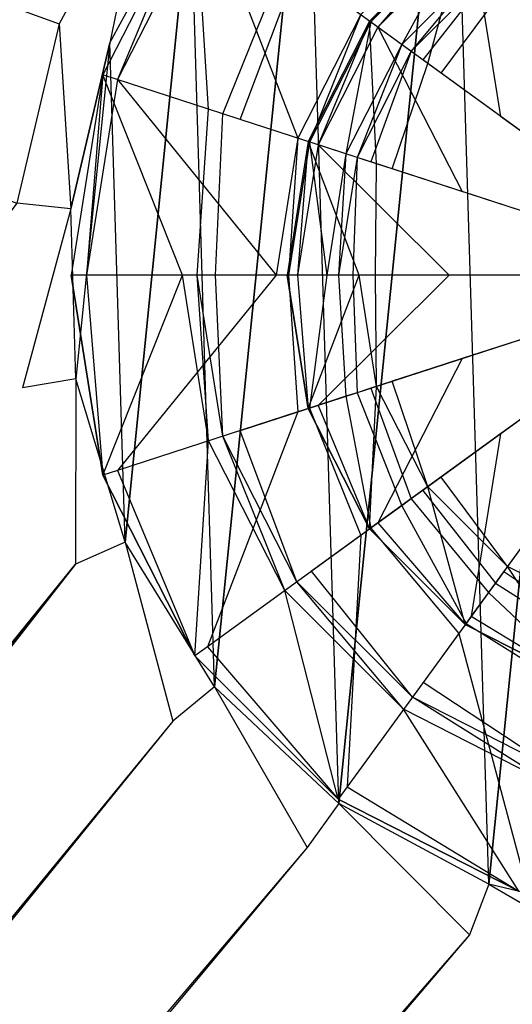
# Model space of a CAD drawing. Extents: x 0 to 0.595, y -0.5 to 0.
# Tile 5 of 12: x 0.266 to 0.289, y -0.194 to -0.148. Entities that reach past the tile are written whole.
import ezdxf

# ---------------------------------------------------------------- set-up
doc = ezdxf.new("R2010")
doc.units = 0
for name, color, linetype in [('L0_BECKEN_N_632210__0___REPLACE', 7, 'CONTINUOUS'), ('L1_ABLAUF60_ONOVO_2___REPLACEMT', 7, 'CONTINUOUS'), ('L2_ABLAUF60_ONOVO_1___REPLACEMT', 7, 'CONTINUOUS'), ('L3_ABLAUF60_ONOVO_0___REPLACEMT', 7, 'CONTINUOUS')]:
    doc.layers.add(name, color=color, linetype=linetype)

msp = doc.modelspace()

# ---------------------------------------------------------------- linework, layer by layer
at = {"layer": 'L0_BECKEN_N_632210__0___REPLACE', "color": 8}
for points, invisible_edges in [([(0.298806, -0.350042), (0.019741, -0.011666), (0.026766, -0.010055), (0.298806, -0.350042)], 14), ([(0.298806, -0.350042), (0.026766, -0.010055), (0.033893, -0.010055), (0.298806, -0.350042)], 14), ([(0.563719, -0.010055), (0.298806, -0.350042), (0.033893, -0.010055), (0.563719, -0.010055)], 14), ([(0.298806, -0.350042), (0.015442, -0.015347), (0.019741, -0.011666), (0.298806, -0.350042)], 14), ([(0.298806, -0.350042), (0.013559, -0.021362), (0.015442, -0.015347), (0.298806, -0.350042)], 14), ([(0.298806, -0.350042), (0.013559, -0.028644), (0.013559, -0.021362), (0.298806, -0.350042)], 14), ([(0.298806, -0.350042), (0.013559, -0.470966), (0.013559, -0.028644), (0.298806, -0.350042)], 14), ([(0.268213, -0.148132, 0.020079), (0.040984, -0.066496, 0.020079), (0.04002, -0.069577, 0.020079), (0.268213, -0.148132, 0.020079)], 13), ([(0.040984, -0.066496, 0.020079), (0.268213, -0.148132, 0.020079), (0.272257, -0.140609, 0.020079), (0.040984, -0.066496, 0.020079)], 14), ([(0.04002, -0.069577, 0.020079), (0.266254, -0.156445, 0.020079), (0.268213, -0.148132, 0.020079), (0.04002, -0.069577, 0.020079)], 14), ([(0.286403, -0.132183, 0.014337), (0.2881, -0.187975, 0.014337), (0.293954, -0.129911, 0.014337), (0.286403, -0.132183, 0.014337)], 13), ([(0.293954, -0.129911, 0.014337), (0.2881, -0.187975, 0.014337), (0.295776, -0.189783, 0.014337), (0.293954, -0.129911, 0.014337)], 10), ([(0.279696, -0.136331, 0.014337), (0.281154, -0.184241, 0.014337), (0.286403, -0.132183, 0.014337), (0.279696, -0.136331, 0.014337)], 13), ([(0.286403, -0.132183, 0.014337), (0.281154, -0.184241, 0.014337), (0.2881, -0.187975, 0.014337), (0.286403, -0.132183, 0.014337)], 10), ([(0.274292, -0.142075, 0.014337), (0.27541, -0.178837, 0.014337), (0.279696, -0.136331, 0.014337), (0.274292, -0.142075, 0.014337)], 13), ([(0.279696, -0.136331, 0.014337), (0.27541, -0.178837, 0.014337), (0.281154, -0.184241, 0.014337), (0.279696, -0.136331, 0.014337)], 10), ([(0.270559, -0.149021, 0.020079), (0.272257, -0.140609, 0.020079), (0.268213, -0.148132, 0.020079), (0.270559, -0.149021, 0.020079)], 13), ([(0.272257, -0.140609, 0.020079), (0.270559, -0.149021, 0.020079), (0.274292, -0.142075, 0.020079), (0.272257, -0.140609, 0.020079)], 14), ([(0.274292, -0.142075, 0.014337), (0.270559, -0.149021, 0.020079), (0.270559, -0.149021, 0.014337), (0.274292, -0.142075, 0.014337)], 13), ([(0.270559, -0.149021, 0.020079), (0.274292, -0.142075, 0.014337), (0.274292, -0.142075, 0.020079), (0.270559, -0.149021, 0.020079)], 14), ([(0.270559, -0.149021, 0.014337), (0.271262, -0.172131, 0.014337), (0.274292, -0.142075, 0.014337), (0.270559, -0.149021, 0.014337)], 13), ([(0.274292, -0.142075, 0.014337), (0.271262, -0.172131, 0.014337), (0.27541, -0.178837, 0.014337), (0.274292, -0.142075, 0.014337)], 10), ([(0.26875, -0.156696, 0.020079), (0.268213, -0.148132, 0.020079), (0.266254, -0.156445, 0.020079), (0.26875, -0.156696, 0.020079)], 13), ([(0.268213, -0.148132, 0.020079), (0.26875, -0.156696, 0.020079), (0.270559, -0.149021, 0.020079), (0.268213, -0.148132, 0.020079)], 14), ([(0.270559, -0.149021, 0.014337), (0.26875, -0.156696, 0.020079), (0.26875, -0.156696, 0.014337), (0.270559, -0.149021, 0.014337)], 13), ([(0.26875, -0.156696, 0.020079), (0.270559, -0.149021, 0.014337), (0.270559, -0.149021, 0.020079), (0.26875, -0.156696, 0.020079)], 14), ([(0.26899, -0.164579, 0.014337), (0.270559, -0.149021, 0.014337), (0.26875, -0.156696, 0.014337), (0.26899, -0.164579, 0.014337)], 13), ([(0.270559, -0.149021, 0.014337), (0.26899, -0.164579, 0.014337), (0.271262, -0.172131, 0.014337), (0.270559, -0.149021, 0.014337)], 10), ([(0.266254, -0.156445, 0.020079), (0.04002, -0.453975, 0.020079), (0.266514, -0.164982, 0.020079), (0.266254, -0.156445, 0.020079)], 14), ([(0.266514, -0.164982, 0.020079), (0.26875, -0.156696, 0.020079), (0.266254, -0.156445, 0.020079), (0.266514, -0.164982, 0.020079)], 13), ([(0.26875, -0.156696, 0.020079), (0.266514, -0.164982, 0.020079), (0.26899, -0.164579, 0.020079), (0.26875, -0.156696, 0.020079)], 14), ([(0.26875, -0.156696, 0.014337), (0.26899, -0.164579, 0.020079), (0.26899, -0.164579, 0.014337), (0.26875, -0.156696, 0.014337)], 13), ([(0.26899, -0.164579, 0.020079), (0.26875, -0.156696, 0.014337), (0.26875, -0.156696, 0.020079), (0.26899, -0.164579, 0.020079)], 14), ([(0.04002, -0.453975, 0.020079), (0.268974, -0.173161, 0.020079), (0.266514, -0.164982, 0.020079), (0.04002, -0.453975, 0.020079)], 14), ([(0.268974, -0.173161, 0.020079), (0.26899, -0.164579, 0.020079), (0.266514, -0.164982, 0.020079), (0.268974, -0.173161, 0.020079)], 13), ([(0.26899, -0.164579, 0.020079), (0.268974, -0.173161, 0.020079), (0.271262, -0.172131, 0.020079), (0.26899, -0.164579, 0.020079)], 14), ([(0.26899, -0.164579, 0.014337), (0.271262, -0.172131, 0.020079), (0.271262, -0.172131, 0.014337), (0.26899, -0.164579, 0.014337)], 13), ([(0.271262, -0.172131, 0.020079), (0.26899, -0.164579, 0.014337), (0.26899, -0.164579, 0.020079), (0.271262, -0.172131, 0.020079)], 14), ([(0.273468, -0.180424, 0.020079), (0.271262, -0.172131, 0.020079), (0.268974, -0.173161, 0.020079), (0.273468, -0.180424, 0.020079)], 13), ([(0.271262, -0.172131, 0.020079), (0.273468, -0.180424, 0.020079), (0.27541, -0.178837, 0.020079), (0.271262, -0.172131, 0.020079)], 14), ([(0.271262, -0.172131, 0.014337), (0.27541, -0.178837, 0.020079), (0.27541, -0.178837, 0.014337), (0.271262, -0.172131, 0.014337)], 13), ([(0.27541, -0.178837, 0.020079), (0.271262, -0.172131, 0.014337), (0.271262, -0.172131, 0.020079), (0.27541, -0.178837, 0.020079)], 14), ([(0.040984, -0.463587, 0.020079), (0.268974, -0.173161, 0.020079), (0.04002, -0.460506, 0.020079), (0.040984, -0.463587, 0.020079)], 13), ([(0.268974, -0.173161, 0.020079), (0.04002, -0.453975, 0.020079), (0.04002, -0.460506, 0.020079), (0.268974, -0.173161, 0.020079)], 13), ([(0.268974, -0.173161, 0.020079), (0.040984, -0.463587, 0.020079), (0.273468, -0.180424, 0.020079), (0.268974, -0.173161, 0.020079)], 14), ([(0.279688, -0.186277, 0.020079), (0.27541, -0.178837, 0.020079), (0.273468, -0.180424, 0.020079), (0.279688, -0.186277, 0.020079)], 13), ([(0.27541, -0.178837, 0.020079), (0.279688, -0.186277, 0.020079), (0.281154, -0.184241, 0.020079), (0.27541, -0.178837, 0.020079)], 14), ([(0.27541, -0.178837, 0.020079), (0.281154, -0.184241, 0.014337), (0.27541, -0.178837, 0.014337), (0.27541, -0.178837, 0.020079)], 13), ([(0.281154, -0.184241, 0.014337), (0.27541, -0.178837, 0.020079), (0.281154, -0.184241, 0.020079), (0.281154, -0.184241, 0.014337)], 14), ([(0.042723, -0.465076, 0.020079), (0.273468, -0.180424, 0.020079), (0.040984, -0.463587, 0.020079), (0.042723, -0.465076, 0.020079)], 13), ([(0.273468, -0.180424, 0.020079), (0.042723, -0.465076, 0.020079), (0.279688, -0.186277, 0.020079), (0.273468, -0.180424, 0.020079)], 14), ([(0.287211, -0.19032, 0.020079), (0.281154, -0.184241, 0.020079), (0.279688, -0.186277, 0.020079), (0.287211, -0.19032, 0.020079)], 13), ([(0.281154, -0.184241, 0.020079), (0.287211, -0.19032, 0.020079), (0.2881, -0.187975, 0.020079), (0.281154, -0.184241, 0.020079)], 14), ([(0.281154, -0.184241, 0.020079), (0.2881, -0.187975, 0.014337), (0.281154, -0.184241, 0.014337), (0.281154, -0.184241, 0.020079)], 13), ([(0.2881, -0.187975, 0.014337), (0.281154, -0.184241, 0.020079), (0.2881, -0.187975, 0.020079), (0.2881, -0.187975, 0.014337)], 14), ([(0.046321, -0.465901, 0.020079), (0.279688, -0.186277, 0.020079), (0.042723, -0.465076, 0.020079), (0.046321, -0.465901, 0.020079)], 13), ([(0.279688, -0.186277, 0.020079), (0.046321, -0.465901, 0.020079), (0.287211, -0.19032, 0.020079), (0.279688, -0.186277, 0.020079)], 14), ([(0.295524, -0.192279, 0.020079), (0.2881, -0.187975, 0.020079), (0.287211, -0.19032, 0.020079), (0.295524, -0.192279, 0.020079)], 13), ([(0.2881, -0.187975, 0.020079), (0.295524, -0.192279, 0.020079), (0.295776, -0.189783, 0.020079), (0.2881, -0.187975, 0.020079)], 14), ([(0.2881, -0.187975, 0.020079), (0.295776, -0.189783, 0.014337), (0.2881, -0.187975, 0.014337), (0.2881, -0.187975, 0.020079)], 13), ([(0.295776, -0.189783, 0.014337), (0.2881, -0.187975, 0.020079), (0.295776, -0.189783, 0.020079), (0.295776, -0.189783, 0.014337)], 14), ([(0.051717, -0.465901, 0.020079), (0.287211, -0.19032, 0.020079), (0.046321, -0.465901, 0.020079), (0.051717, -0.465901, 0.020079)], 13), ([(0.287211, -0.19032, 0.020079), (0.051717, -0.465901, 0.020079), (0.295524, -0.192279, 0.020079), (0.287211, -0.19032, 0.020079)], 14), ([(0.545896, -0.465901, 0.020079), (0.295524, -0.192279, 0.020079), (0.051717, -0.465901, 0.020079), (0.545896, -0.465901, 0.020079)], 13)]:
    msp.add_3dface(points, dxfattribs=dict(at, invisible_edges=invisible_edges))
at = {"layer": 'L1_ABLAUF60_ONOVO_2___REPLACEMT', "color": 8}
for points, invisible_edges in [([(0.291416, -0.149652, 0.020073), (0.292733, -0.1412, 0.018907), (0.28729, -0.143973, 0.018907), (0.291416, -0.149652, 0.020073)], 13), ([(0.282971, -0.148292, 0.018907), (0.28701, -0.143588, 0.018828), (0.282586, -0.148012, 0.018828), (0.282971, -0.148292, 0.018907)], 13), ([(0.282586, -0.148012, 0.018203), (0.28701, -0.143588, 0.018828), (0.28701, -0.143588, 0.018203), (0.282586, -0.148012, 0.018203)], 13), ([(0.28701, -0.143588, 0.018828), (0.282586, -0.148012, 0.018203), (0.282586, -0.148012, 0.018828), (0.28701, -0.143588, 0.018828)], 14), ([(0.28701, -0.143588, 0.018828), (0.282971, -0.148292, 0.018907), (0.28729, -0.143973, 0.018907), (0.28701, -0.143588, 0.018828)], 14), ([(0.28865, -0.152419, 0.020073), (0.28729, -0.143973, 0.018907), (0.282971, -0.148292, 0.018907), (0.28865, -0.152419, 0.020073)], 13), ([(0.28729, -0.143973, 0.018907), (0.28865, -0.152419, 0.020073), (0.291416, -0.149652, 0.020073), (0.28729, -0.143973, 0.018907)], 14), ([(0.280198, -0.153735, 0.018907), (0.282586, -0.148012, 0.018828), (0.279745, -0.153588, 0.018828), (0.280198, -0.153735, 0.018907)], 13), ([(0.279745, -0.153588, 0.018828), (0.282586, -0.148012, 0.018203), (0.279745, -0.153588, 0.018203), (0.279745, -0.153588, 0.018828)], 13), ([(0.282586, -0.148012, 0.018203), (0.279745, -0.153588, 0.018828), (0.282586, -0.148012, 0.018828), (0.282586, -0.148012, 0.018203)], 14), ([(0.282586, -0.148012, 0.018828), (0.280198, -0.153735, 0.018907), (0.282971, -0.148292, 0.018907), (0.282586, -0.148012, 0.018828)], 14), ([(0.286874, -0.155904, 0.020073), (0.282971, -0.148292, 0.018907), (0.280198, -0.153735, 0.018907), (0.286874, -0.155904, 0.020073)], 13), ([(0.282971, -0.148292, 0.018907), (0.286874, -0.155904, 0.020073), (0.28865, -0.152419, 0.020073), (0.282971, -0.148292, 0.018907)], 14), ([(0.298766, -0.159768, 0.020073), (0.291416, -0.149652, 0.020073), (0.28865, -0.152419, 0.020073), (0.298766, -0.159768, 0.020073)], 14), ([(0.298766, -0.159768, 0.020073), (0.28865, -0.152419, 0.020073), (0.286874, -0.155904, 0.020073), (0.298766, -0.159768, 0.020073)], 14), ([(0.279242, -0.159768, 0.018907), (0.279745, -0.153588, 0.018828), (0.278766, -0.159768, 0.018828), (0.279242, -0.159768, 0.018907)], 13), ([(0.278766, -0.159768, 0.018828), (0.279745, -0.153588, 0.018203), (0.278766, -0.159768, 0.018203), (0.278766, -0.159768, 0.018828)], 13), ([(0.279745, -0.153588, 0.018203), (0.278766, -0.159768, 0.018828), (0.279745, -0.153588, 0.018828), (0.279745, -0.153588, 0.018203)], 14), ([(0.279745, -0.153588, 0.018828), (0.279242, -0.159768, 0.018907), (0.280198, -0.153735, 0.018907), (0.279745, -0.153588, 0.018828)], 14), ([(0.286262, -0.159768, 0.020073), (0.280198, -0.153735, 0.018907), (0.279242, -0.159768, 0.018907), (0.286262, -0.159768, 0.020073)], 13), ([(0.280198, -0.153735, 0.018907), (0.286262, -0.159768, 0.020073), (0.286874, -0.155904, 0.020073), (0.280198, -0.153735, 0.018907)], 14), ([(0.298766, -0.159768, 0.020073), (0.286874, -0.155904, 0.020073), (0.286262, -0.159768, 0.020073), (0.298766, -0.159768, 0.020073)], 14), ([(0.279745, -0.165948, 0.018828), (0.279242, -0.159768, 0.018907), (0.278766, -0.159768, 0.018828), (0.279745, -0.165948, 0.018828)], 13), ([(0.279745, -0.165948, 0.018828), (0.278766, -0.159768, 0.018203), (0.279745, -0.165948, 0.018203), (0.279745, -0.165948, 0.018828)], 13), ([(0.278766, -0.159768, 0.018203), (0.279745, -0.165948, 0.018828), (0.278766, -0.159768, 0.018828), (0.278766, -0.159768, 0.018203)], 14), ([(0.279242, -0.159768, 0.018907), (0.279745, -0.165948, 0.018828), (0.280198, -0.165801, 0.018907), (0.279242, -0.159768, 0.018907)], 14), ([(0.280198, -0.165801, 0.018907), (0.286262, -0.159768, 0.020073), (0.279242, -0.159768, 0.018907), (0.280198, -0.165801, 0.018907)], 13), ([(0.286262, -0.159768, 0.020073), (0.280198, -0.165801, 0.018907), (0.286874, -0.163632, 0.020073), (0.286262, -0.159768, 0.020073)], 14), ([(0.298766, -0.159768, 0.020073), (0.286262, -0.159768, 0.020073), (0.286874, -0.163632, 0.020073), (0.298766, -0.159768, 0.020073)], 14), ([(0.298766, -0.159768, 0.020073), (0.286874, -0.163632, 0.020073), (0.28865, -0.167118, 0.020073), (0.298766, -0.159768, 0.020073)], 14), ([(0.298766, -0.159768, 0.020073), (0.28865, -0.167118, 0.020073), (0.291416, -0.169884, 0.020073), (0.298766, -0.159768, 0.020073)], 14), ([(0.282971, -0.171244, 0.018907), (0.286874, -0.163632, 0.020073), (0.280198, -0.165801, 0.018907), (0.282971, -0.171244, 0.018907)], 13), ([(0.286874, -0.163632, 0.020073), (0.282971, -0.171244, 0.018907), (0.28865, -0.167118, 0.020073), (0.286874, -0.163632, 0.020073)], 14), ([(0.282586, -0.171524, 0.018828), (0.280198, -0.165801, 0.018907), (0.279745, -0.165948, 0.018828), (0.282586, -0.171524, 0.018828)], 13), ([(0.280198, -0.165801, 0.018907), (0.282586, -0.171524, 0.018828), (0.282971, -0.171244, 0.018907), (0.280198, -0.165801, 0.018907)], 14), ([(0.282586, -0.171524, 0.018828), (0.279745, -0.165948, 0.018203), (0.282586, -0.171524, 0.018203), (0.282586, -0.171524, 0.018828)], 13), ([(0.279745, -0.165948, 0.018203), (0.282586, -0.171524, 0.018828), (0.279745, -0.165948, 0.018828), (0.279745, -0.165948, 0.018203)], 14), ([(0.28729, -0.175563, 0.018907), (0.28865, -0.167118, 0.020073), (0.282971, -0.171244, 0.018907), (0.28729, -0.175563, 0.018907)], 13), ([(0.28865, -0.167118, 0.020073), (0.28729, -0.175563, 0.018907), (0.291416, -0.169884, 0.020073), (0.28865, -0.167118, 0.020073)], 14), ([(0.292733, -0.178336, 0.018907), (0.291416, -0.169884, 0.020073), (0.28729, -0.175563, 0.018907), (0.292733, -0.178336, 0.018907)], 13), ([(0.28701, -0.175948, 0.018828), (0.282971, -0.171244, 0.018907), (0.282586, -0.171524, 0.018828), (0.28701, -0.175948, 0.018828)], 13), ([(0.282971, -0.171244, 0.018907), (0.28701, -0.175948, 0.018828), (0.28729, -0.175563, 0.018907), (0.282971, -0.171244, 0.018907)], 14), ([(0.28701, -0.175948, 0.018203), (0.282586, -0.171524, 0.018828), (0.282586, -0.171524, 0.018203), (0.28701, -0.175948, 0.018203)], 13), ([(0.282586, -0.171524, 0.018828), (0.28701, -0.175948, 0.018203), (0.28701, -0.175948, 0.018828), (0.282586, -0.171524, 0.018828)], 14), ([(0.292586, -0.178789, 0.018828), (0.28729, -0.175563, 0.018907), (0.28701, -0.175948, 0.018828), (0.292586, -0.178789, 0.018828)], 13), ([(0.292586, -0.178789, 0.018203), (0.28701, -0.175948, 0.018828), (0.28701, -0.175948, 0.018203), (0.292586, -0.178789, 0.018203)], 13), ([(0.28701, -0.175948, 0.018828), (0.292586, -0.178789, 0.018203), (0.292586, -0.178789, 0.018828), (0.28701, -0.175948, 0.018828)], 14), ([(0.28729, -0.175563, 0.018907), (0.292586, -0.178789, 0.018828), (0.292733, -0.178336, 0.018907), (0.28729, -0.175563, 0.018907)], 14)]:
    msp.add_3dface(points, dxfattribs=dict(at, invisible_edges=invisible_edges))
at = {"layer": 'L2_ABLAUF60_ONOVO_1___REPLACEMT', "color": 8}
for points, invisible_edges in [([(0.298766, -0.159768, 0.014885), (0.285059, -0.140902, 0.014885), (0.29156, -0.137589, 0.014885), (0.298766, -0.159768, 0.014885)], 14), ([(0.298766, -0.159768, 0.014885), (0.2799, -0.146061, 0.014885), (0.285059, -0.140902, 0.014885), (0.298766, -0.159768, 0.014885)], 14), ([(0.274496, -0.142135, 0.019204), (0.275132, -0.152089, 0.015397), (0.270234, -0.150498, 0.019204), (0.274496, -0.142135, 0.019204)], 13), ([(0.270912, -0.150718, 0.019885), (0.274496, -0.142135, 0.019885), (0.270234, -0.150498, 0.019885), (0.270912, -0.150718, 0.019885)], 13), ([(0.270234, -0.150498, 0.019885), (0.274496, -0.142135, 0.019204), (0.270234, -0.150498, 0.019204), (0.270234, -0.150498, 0.019885)], 13), ([(0.274496, -0.142135, 0.019204), (0.270234, -0.150498, 0.019885), (0.274496, -0.142135, 0.019885), (0.274496, -0.142135, 0.019204)], 14), ([(0.274496, -0.142135, 0.019885), (0.270912, -0.150718, 0.019885), (0.275072, -0.142553, 0.019885), (0.274496, -0.142135, 0.019885)], 14), ([(0.275132, -0.152089, 0.015397), (0.274496, -0.142135, 0.019204), (0.278662, -0.145161, 0.015397), (0.275132, -0.152089, 0.015397)], 14), ([(0.279256, -0.153429, 0.01811), (0.275072, -0.142553, 0.019885), (0.270912, -0.150718, 0.019885), (0.279256, -0.153429, 0.01811)], 13), ([(0.275072, -0.142553, 0.019885), (0.279256, -0.153429, 0.01811), (0.28217, -0.14771, 0.01811), (0.275072, -0.142553, 0.019885)], 14), ([(0.282636, -0.148049, 0.01811), (0.286708, -0.143172, 0.01811), (0.28217, -0.14771, 0.01811), (0.282636, -0.148049, 0.01811)], 13), ([(0.286708, -0.143172, 0.01811), (0.282636, -0.148049, 0.01811), (0.287047, -0.143638, 0.01811), (0.286708, -0.143172, 0.01811)], 14), ([(0.284069, -0.14909, 0.016767), (0.287047, -0.143638, 0.01811), (0.282636, -0.148049, 0.01811), (0.284069, -0.14909, 0.016767)], 13), ([(0.287047, -0.143638, 0.01811), (0.284069, -0.14909, 0.016767), (0.288088, -0.145071, 0.016767), (0.287047, -0.143638, 0.01811)], 14), ([(0.298766, -0.159768, 0.016357), (0.293526, -0.143641, 0.016357), (0.288799, -0.14605, 0.016357), (0.298766, -0.159768, 0.016357)], 14), ([(0.278662, -0.145161, 0.015397), (0.27579, -0.152303, 0.014885), (0.275132, -0.152089, 0.015397), (0.278662, -0.145161, 0.015397)], 13), ([(0.27579, -0.152303, 0.014885), (0.278662, -0.145161, 0.015397), (0.279221, -0.145568, 0.014885), (0.27579, -0.152303, 0.014885)], 14), ([(0.284506, -0.149407, 0.016357), (0.288088, -0.145071, 0.016767), (0.284069, -0.14909, 0.016767), (0.284506, -0.149407, 0.016357)], 13), ([(0.288088, -0.145071, 0.016767), (0.284506, -0.149407, 0.016357), (0.288405, -0.145508, 0.016357), (0.288088, -0.145071, 0.016767)], 14), ([(0.279221, -0.145568, 0.014885), (0.276587, -0.152562, 0.014885), (0.27579, -0.152303, 0.014885), (0.279221, -0.145568, 0.014885)], 13), ([(0.276587, -0.152562, 0.014885), (0.279221, -0.145568, 0.014885), (0.2799, -0.146061, 0.014885), (0.276587, -0.152562, 0.014885)], 14), ([(0.285047, -0.149801, 0.016357), (0.288405, -0.145508, 0.016357), (0.284506, -0.149407, 0.016357), (0.285047, -0.149801, 0.016357)], 13), ([(0.288405, -0.145508, 0.016357), (0.285047, -0.149801, 0.016357), (0.288799, -0.14605, 0.016357), (0.288405, -0.145508, 0.016357)], 14), ([(0.298766, -0.159768, 0.014885), (0.276587, -0.152562, 0.014885), (0.2799, -0.146061, 0.014885), (0.298766, -0.159768, 0.014885)], 14), ([(0.298766, -0.159768, 0.016357), (0.288799, -0.14605, 0.016357), (0.285047, -0.149801, 0.016357), (0.298766, -0.159768, 0.016357)], 14), ([(0.279804, -0.153607, 0.01811), (0.28217, -0.14771, 0.01811), (0.279256, -0.153429, 0.01811), (0.279804, -0.153607, 0.01811)], 13), ([(0.28217, -0.14771, 0.01811), (0.279804, -0.153607, 0.01811), (0.282636, -0.148049, 0.01811), (0.28217, -0.14771, 0.01811)], 14), ([(0.281488, -0.154154, 0.016767), (0.282636, -0.148049, 0.01811), (0.279804, -0.153607, 0.01811), (0.281488, -0.154154, 0.016767)], 13), ([(0.282636, -0.148049, 0.01811), (0.281488, -0.154154, 0.016767), (0.284069, -0.14909, 0.016767), (0.282636, -0.148049, 0.01811)], 14), ([(0.282002, -0.154321, 0.016357), (0.284069, -0.14909, 0.016767), (0.281488, -0.154154, 0.016767), (0.282002, -0.154321, 0.016357)], 13), ([(0.284069, -0.14909, 0.016767), (0.282002, -0.154321, 0.016357), (0.284506, -0.149407, 0.016357), (0.284069, -0.14909, 0.016767)], 14), ([(0.282639, -0.154528, 0.016357), (0.284506, -0.149407, 0.016357), (0.282002, -0.154321, 0.016357), (0.282639, -0.154528, 0.016357)], 13), ([(0.284506, -0.149407, 0.016357), (0.282639, -0.154528, 0.016357), (0.285047, -0.149801, 0.016357), (0.284506, -0.149407, 0.016357)], 14), ([(0.298766, -0.159768, 0.016357), (0.285047, -0.149801, 0.016357), (0.282639, -0.154528, 0.016357), (0.298766, -0.159768, 0.016357)], 14), ([(0.270234, -0.150498, 0.019204), (0.273916, -0.159768, 0.015397), (0.268766, -0.159768, 0.019204), (0.270234, -0.150498, 0.019204)], 13), ([(0.269479, -0.159768, 0.019885), (0.270234, -0.150498, 0.019885), (0.268766, -0.159768, 0.019885), (0.269479, -0.159768, 0.019885)], 13), ([(0.268766, -0.159768, 0.019885), (0.270234, -0.150498, 0.019204), (0.268766, -0.159768, 0.019204), (0.268766, -0.159768, 0.019885)], 13), ([(0.270234, -0.150498, 0.019204), (0.268766, -0.159768, 0.019885), (0.270234, -0.150498, 0.019885), (0.270234, -0.150498, 0.019204)], 14), ([(0.270234, -0.150498, 0.019885), (0.269479, -0.159768, 0.019885), (0.270912, -0.150718, 0.019885), (0.270234, -0.150498, 0.019885)], 14), ([(0.278252, -0.159768, 0.01811), (0.270912, -0.150718, 0.019885), (0.269479, -0.159768, 0.019885), (0.278252, -0.159768, 0.01811)], 13), ([(0.273916, -0.159768, 0.015397), (0.270234, -0.150498, 0.019204), (0.275132, -0.152089, 0.015397), (0.273916, -0.159768, 0.015397)], 14), ([(0.270912, -0.150718, 0.019885), (0.278252, -0.159768, 0.01811), (0.279256, -0.153429, 0.01811), (0.270912, -0.150718, 0.019885)], 14), ([(0.275132, -0.152089, 0.015397), (0.274608, -0.159768, 0.014885), (0.273916, -0.159768, 0.015397), (0.275132, -0.152089, 0.015397)], 13), ([(0.274608, -0.159768, 0.014885), (0.275132, -0.152089, 0.015397), (0.27579, -0.152303, 0.014885), (0.274608, -0.159768, 0.014885)], 14), ([(0.27579, -0.152303, 0.014885), (0.275446, -0.159768, 0.014885), (0.274608, -0.159768, 0.014885), (0.27579, -0.152303, 0.014885)], 13), ([(0.275446, -0.159768, 0.014885), (0.27579, -0.152303, 0.014885), (0.276587, -0.152562, 0.014885), (0.275446, -0.159768, 0.014885)], 14), ([(0.298766, -0.159768, 0.014885), (0.275446, -0.159768, 0.014885), (0.276587, -0.152562, 0.014885), (0.298766, -0.159768, 0.014885)], 14), ([(0.278828, -0.159768, 0.01811), (0.279256, -0.153429, 0.01811), (0.278252, -0.159768, 0.01811), (0.278828, -0.159768, 0.01811)], 13), ([(0.279256, -0.153429, 0.01811), (0.278828, -0.159768, 0.01811), (0.279804, -0.153607, 0.01811), (0.279256, -0.153429, 0.01811)], 14), ([(0.280599, -0.159768, 0.016767), (0.279804, -0.153607, 0.01811), (0.278828, -0.159768, 0.01811), (0.280599, -0.159768, 0.016767)], 13), ([(0.279804, -0.153607, 0.01811), (0.280599, -0.159768, 0.016767), (0.281488, -0.154154, 0.016767), (0.279804, -0.153607, 0.01811)], 14), ([(0.281139, -0.159768, 0.016357), (0.281488, -0.154154, 0.016767), (0.280599, -0.159768, 0.016767), (0.281139, -0.159768, 0.016357)], 13), ([(0.281488, -0.154154, 0.016767), (0.281139, -0.159768, 0.016357), (0.282002, -0.154321, 0.016357), (0.281488, -0.154154, 0.016767)], 14), ([(0.281809, -0.159768, 0.016357), (0.282002, -0.154321, 0.016357), (0.281139, -0.159768, 0.016357), (0.281809, -0.159768, 0.016357)], 13), ([(0.282002, -0.154321, 0.016357), (0.281809, -0.159768, 0.016357), (0.282639, -0.154528, 0.016357), (0.282002, -0.154321, 0.016357)], 14), ([(0.298766, -0.159768, 0.016357), (0.282639, -0.154528, 0.016357), (0.281809, -0.159768, 0.016357), (0.298766, -0.159768, 0.016357)], 14), ([(0.273916, -0.159768, 0.015397), (0.270234, -0.169039, 0.019204), (0.268766, -0.159768, 0.019204), (0.273916, -0.159768, 0.015397)], 13), ([(0.270234, -0.169039, 0.019885), (0.269479, -0.159768, 0.019885), (0.268766, -0.159768, 0.019885), (0.270234, -0.169039, 0.019885)], 13), ([(0.270234, -0.169039, 0.019885), (0.268766, -0.159768, 0.019204), (0.270234, -0.169039, 0.019204), (0.270234, -0.169039, 0.019885)], 13), ([(0.268766, -0.159768, 0.019204), (0.270234, -0.169039, 0.019885), (0.268766, -0.159768, 0.019885), (0.268766, -0.159768, 0.019204)], 14), ([(0.269479, -0.159768, 0.019885), (0.270234, -0.169039, 0.019885), (0.270912, -0.168818, 0.019885), (0.269479, -0.159768, 0.019885)], 14), ([(0.270912, -0.168818, 0.019885), (0.278252, -0.159768, 0.01811), (0.269479, -0.159768, 0.019885), (0.270912, -0.168818, 0.019885)], 13), ([(0.270234, -0.169039, 0.019204), (0.273916, -0.159768, 0.015397), (0.275132, -0.167447, 0.015397), (0.270234, -0.169039, 0.019204)], 14), ([(0.278252, -0.159768, 0.01811), (0.270912, -0.168818, 0.019885), (0.279256, -0.166107, 0.01811), (0.278252, -0.159768, 0.01811)], 14), ([(0.274608, -0.159768, 0.014885), (0.275132, -0.167447, 0.015397), (0.273916, -0.159768, 0.015397), (0.274608, -0.159768, 0.014885)], 13), ([(0.275132, -0.167447, 0.015397), (0.274608, -0.159768, 0.014885), (0.27579, -0.167234, 0.014885), (0.275132, -0.167447, 0.015397)], 14), ([(0.275446, -0.159768, 0.014885), (0.27579, -0.167234, 0.014885), (0.274608, -0.159768, 0.014885), (0.275446, -0.159768, 0.014885)], 13), ([(0.298766, -0.159768, 0.014885), (0.276587, -0.166975, 0.014885), (0.275446, -0.159768, 0.014885), (0.298766, -0.159768, 0.014885)], 14), ([(0.27579, -0.167234, 0.014885), (0.275446, -0.159768, 0.014885), (0.276587, -0.166975, 0.014885), (0.27579, -0.167234, 0.014885)], 14), ([(0.298766, -0.159768, 0.014885), (0.2799, -0.173475, 0.014885), (0.276587, -0.166975, 0.014885), (0.298766, -0.159768, 0.014885)], 14), ([(0.279256, -0.166107, 0.01811), (0.278828, -0.159768, 0.01811), (0.278252, -0.159768, 0.01811), (0.279256, -0.166107, 0.01811)], 13), ([(0.279804, -0.165929, 0.01811), (0.280599, -0.159768, 0.016767), (0.278828, -0.159768, 0.01811), (0.279804, -0.165929, 0.01811)], 13), ([(0.278828, -0.159768, 0.01811), (0.279256, -0.166107, 0.01811), (0.279804, -0.165929, 0.01811), (0.278828, -0.159768, 0.01811)], 14), ([(0.280599, -0.159768, 0.016767), (0.279804, -0.165929, 0.01811), (0.281488, -0.165382, 0.016767), (0.280599, -0.159768, 0.016767)], 14), ([(0.298766, -0.159768, 0.014885), (0.285059, -0.178635, 0.014885), (0.2799, -0.173475, 0.014885), (0.298766, -0.159768, 0.014885)], 14), ([(0.281488, -0.165382, 0.016767), (0.281139, -0.159768, 0.016357), (0.280599, -0.159768, 0.016767), (0.281488, -0.165382, 0.016767)], 13), ([(0.282002, -0.165215, 0.016357), (0.281809, -0.159768, 0.016357), (0.281139, -0.159768, 0.016357), (0.282002, -0.165215, 0.016357)], 13), ([(0.281139, -0.159768, 0.016357), (0.281488, -0.165382, 0.016767), (0.282002, -0.165215, 0.016357), (0.281139, -0.159768, 0.016357)], 14), ([(0.298766, -0.159768, 0.016357), (0.281809, -0.159768, 0.016357), (0.282639, -0.165008, 0.016357), (0.298766, -0.159768, 0.016357)], 14), ([(0.281809, -0.159768, 0.016357), (0.282002, -0.165215, 0.016357), (0.282639, -0.165008, 0.016357), (0.281809, -0.159768, 0.016357)], 14), ([(0.298766, -0.159768, 0.016357), (0.282639, -0.165008, 0.016357), (0.285047, -0.169735, 0.016357), (0.298766, -0.159768, 0.016357)], 14), ([(0.298766, -0.159768, 0.016357), (0.285047, -0.169735, 0.016357), (0.288799, -0.173487, 0.016357), (0.298766, -0.159768, 0.016357)], 14), ([(0.298766, -0.159768, 0.014885), (0.29156, -0.181947, 0.014885), (0.285059, -0.178635, 0.014885), (0.298766, -0.159768, 0.014885)], 14), ([(0.298766, -0.159768, 0.016357), (0.288799, -0.173487, 0.016357), (0.293526, -0.175895, 0.016357), (0.298766, -0.159768, 0.016357)], 14), ([(0.284506, -0.170129, 0.016357), (0.282639, -0.165008, 0.016357), (0.282002, -0.165215, 0.016357), (0.284506, -0.170129, 0.016357)], 13), ([(0.282639, -0.165008, 0.016357), (0.284506, -0.170129, 0.016357), (0.285047, -0.169735, 0.016357), (0.282639, -0.165008, 0.016357)], 14), ([(0.282636, -0.171487, 0.01811), (0.281488, -0.165382, 0.016767), (0.279804, -0.165929, 0.01811), (0.282636, -0.171487, 0.01811)], 13), ([(0.284069, -0.170446, 0.016767), (0.282002, -0.165215, 0.016357), (0.281488, -0.165382, 0.016767), (0.284069, -0.170446, 0.016767)], 13), ([(0.281488, -0.165382, 0.016767), (0.282636, -0.171487, 0.01811), (0.284069, -0.170446, 0.016767), (0.281488, -0.165382, 0.016767)], 14), ([(0.282002, -0.165215, 0.016357), (0.284069, -0.170446, 0.016767), (0.284506, -0.170129, 0.016357), (0.282002, -0.165215, 0.016357)], 14), ([(0.28217, -0.171826, 0.01811), (0.279804, -0.165929, 0.01811), (0.279256, -0.166107, 0.01811), (0.28217, -0.171826, 0.01811)], 13), ([(0.279804, -0.165929, 0.01811), (0.28217, -0.171826, 0.01811), (0.282636, -0.171487, 0.01811), (0.279804, -0.165929, 0.01811)], 14), ([(0.275072, -0.176983, 0.019885), (0.279256, -0.166107, 0.01811), (0.270912, -0.168818, 0.019885), (0.275072, -0.176983, 0.019885)], 13), ([(0.279256, -0.166107, 0.01811), (0.275072, -0.176983, 0.019885), (0.28217, -0.171826, 0.01811), (0.279256, -0.166107, 0.01811)], 14), ([(0.27579, -0.167234, 0.014885), (0.278662, -0.174375, 0.015397), (0.275132, -0.167447, 0.015397), (0.27579, -0.167234, 0.014885)], 13), ([(0.276587, -0.166975, 0.014885), (0.279221, -0.173968, 0.014885), (0.27579, -0.167234, 0.014885), (0.276587, -0.166975, 0.014885)], 13), ([(0.278662, -0.174375, 0.015397), (0.27579, -0.167234, 0.014885), (0.279221, -0.173968, 0.014885), (0.278662, -0.174375, 0.015397)], 14), ([(0.279221, -0.173968, 0.014885), (0.276587, -0.166975, 0.014885), (0.2799, -0.173475, 0.014885), (0.279221, -0.173968, 0.014885)], 14), ([(0.275132, -0.167447, 0.015397), (0.274496, -0.177402, 0.019204), (0.270234, -0.169039, 0.019204), (0.275132, -0.167447, 0.015397)], 13), ([(0.274496, -0.177402, 0.019204), (0.275132, -0.167447, 0.015397), (0.278662, -0.174375, 0.015397), (0.274496, -0.177402, 0.019204)], 14), ([(0.274496, -0.177402, 0.019885), (0.270912, -0.168818, 0.019885), (0.270234, -0.169039, 0.019885), (0.274496, -0.177402, 0.019885)], 13), ([(0.274496, -0.177402, 0.019885), (0.270234, -0.169039, 0.019204), (0.274496, -0.177402, 0.019204), (0.274496, -0.177402, 0.019885)], 13), ([(0.270234, -0.169039, 0.019204), (0.274496, -0.177402, 0.019885), (0.270234, -0.169039, 0.019885), (0.270234, -0.169039, 0.019204)], 14), ([(0.270912, -0.168818, 0.019885), (0.274496, -0.177402, 0.019885), (0.275072, -0.176983, 0.019885), (0.270912, -0.168818, 0.019885)], 14), ([(0.288405, -0.174029, 0.016357), (0.285047, -0.169735, 0.016357), (0.284506, -0.170129, 0.016357), (0.288405, -0.174029, 0.016357)], 13), ([(0.285047, -0.169735, 0.016357), (0.288405, -0.174029, 0.016357), (0.288799, -0.173487, 0.016357), (0.285047, -0.169735, 0.016357)], 14), ([(0.287047, -0.175898, 0.01811), (0.284069, -0.170446, 0.016767), (0.282636, -0.171487, 0.01811), (0.287047, -0.175898, 0.01811)], 13), ([(0.288088, -0.174465, 0.016767), (0.284506, -0.170129, 0.016357), (0.284069, -0.170446, 0.016767), (0.288088, -0.174465, 0.016767)], 13), ([(0.284069, -0.170446, 0.016767), (0.287047, -0.175898, 0.01811), (0.288088, -0.174465, 0.016767), (0.284069, -0.170446, 0.016767)], 14), ([(0.284506, -0.170129, 0.016357), (0.288088, -0.174465, 0.016767), (0.288405, -0.174029, 0.016357), (0.284506, -0.170129, 0.016357)], 14), ([(0.281551, -0.183462, 0.019885), (0.28217, -0.171826, 0.01811), (0.275072, -0.176983, 0.019885), (0.281551, -0.183462, 0.019885)], 13), ([(0.28217, -0.171826, 0.01811), (0.281551, -0.183462, 0.019885), (0.286708, -0.176364, 0.01811), (0.28217, -0.171826, 0.01811)], 14), ([(0.286708, -0.176364, 0.01811), (0.282636, -0.171487, 0.01811), (0.28217, -0.171826, 0.01811), (0.286708, -0.176364, 0.01811)], 13), ([(0.282636, -0.171487, 0.01811), (0.286708, -0.176364, 0.01811), (0.287047, -0.175898, 0.01811), (0.282636, -0.171487, 0.01811)], 14), ([(0.2799, -0.173475, 0.014885), (0.284566, -0.179313, 0.014885), (0.279221, -0.173968, 0.014885), (0.2799, -0.173475, 0.014885)], 13), ([(0.284566, -0.179313, 0.014885), (0.2799, -0.173475, 0.014885), (0.285059, -0.178635, 0.014885), (0.284566, -0.179313, 0.014885)], 14), ([(0.293319, -0.176532, 0.016357), (0.288799, -0.173487, 0.016357), (0.288405, -0.174029, 0.016357), (0.293319, -0.176532, 0.016357)], 13), ([(0.288799, -0.173487, 0.016357), (0.293319, -0.176532, 0.016357), (0.293526, -0.175895, 0.016357), (0.288799, -0.173487, 0.016357)], 14), ([(0.279221, -0.173968, 0.014885), (0.284159, -0.179873, 0.015397), (0.278662, -0.174375, 0.015397), (0.279221, -0.173968, 0.014885)], 13), ([(0.284159, -0.179873, 0.015397), (0.279221, -0.173968, 0.014885), (0.284566, -0.179313, 0.014885), (0.284159, -0.179873, 0.015397)], 14), ([(0.293152, -0.177046, 0.016767), (0.288405, -0.174029, 0.016357), (0.288088, -0.174465, 0.016767), (0.293152, -0.177046, 0.016767)], 13), ([(0.288405, -0.174029, 0.016357), (0.293152, -0.177046, 0.016767), (0.293319, -0.176532, 0.016357), (0.288405, -0.174029, 0.016357)], 14), ([(0.278662, -0.174375, 0.015397), (0.281132, -0.184039, 0.019204), (0.274496, -0.177402, 0.019204), (0.278662, -0.174375, 0.015397)], 13), ([(0.281132, -0.184039, 0.019204), (0.278662, -0.174375, 0.015397), (0.284159, -0.179873, 0.015397), (0.281132, -0.184039, 0.019204)], 14), ([(0.292605, -0.17873, 0.01811), (0.288088, -0.174465, 0.016767), (0.287047, -0.175898, 0.01811), (0.292605, -0.17873, 0.01811)], 13), ([(0.288088, -0.174465, 0.016767), (0.292605, -0.17873, 0.01811), (0.293152, -0.177046, 0.016767), (0.288088, -0.174465, 0.016767)], 14), ([(0.292427, -0.179278, 0.01811), (0.287047, -0.175898, 0.01811), (0.286708, -0.176364, 0.01811), (0.292427, -0.179278, 0.01811)], 13), ([(0.287047, -0.175898, 0.01811), (0.292427, -0.179278, 0.01811), (0.292605, -0.17873, 0.01811), (0.287047, -0.175898, 0.01811)], 14), ([(0.289716, -0.187622, 0.019885), (0.286708, -0.176364, 0.01811), (0.281551, -0.183462, 0.019885), (0.289716, -0.187622, 0.019885)], 13), ([(0.286708, -0.176364, 0.01811), (0.289716, -0.187622, 0.019885), (0.292427, -0.179278, 0.01811), (0.286708, -0.176364, 0.01811)], 14), ([(0.281132, -0.184039, 0.019885), (0.275072, -0.176983, 0.019885), (0.274496, -0.177402, 0.019885), (0.281132, -0.184039, 0.019885)], 13), ([(0.275072, -0.176983, 0.019885), (0.281132, -0.184039, 0.019885), (0.281551, -0.183462, 0.019885), (0.275072, -0.176983, 0.019885)], 14), ([(0.281132, -0.184039, 0.019885), (0.274496, -0.177402, 0.019204), (0.281132, -0.184039, 0.019204), (0.281132, -0.184039, 0.019885)], 13), ([(0.274496, -0.177402, 0.019204), (0.281132, -0.184039, 0.019885), (0.274496, -0.177402, 0.019885), (0.274496, -0.177402, 0.019204)], 14), ([(0.285059, -0.178635, 0.014885), (0.291301, -0.182744, 0.014885), (0.284566, -0.179313, 0.014885), (0.285059, -0.178635, 0.014885)], 13), ([(0.291301, -0.182744, 0.014885), (0.285059, -0.178635, 0.014885), (0.29156, -0.181947, 0.014885), (0.291301, -0.182744, 0.014885)], 14), ([(0.284566, -0.179313, 0.014885), (0.291087, -0.183402, 0.015397), (0.284159, -0.179873, 0.015397), (0.284566, -0.179313, 0.014885)], 13), ([(0.291087, -0.183402, 0.015397), (0.284566, -0.179313, 0.014885), (0.291301, -0.182744, 0.014885), (0.291087, -0.183402, 0.015397)], 14), ([(0.284159, -0.179873, 0.015397), (0.289496, -0.1883, 0.019204), (0.281132, -0.184039, 0.019204), (0.284159, -0.179873, 0.015397)], 13), ([(0.289496, -0.1883, 0.019204), (0.284159, -0.179873, 0.015397), (0.291087, -0.183402, 0.015397), (0.289496, -0.1883, 0.019204)], 14), ([(0.289496, -0.1883, 0.019885), (0.281551, -0.183462, 0.019885), (0.281132, -0.184039, 0.019885), (0.289496, -0.1883, 0.019885)], 13), ([(0.281551, -0.183462, 0.019885), (0.289496, -0.1883, 0.019885), (0.289716, -0.187622, 0.019885), (0.281551, -0.183462, 0.019885)], 14), ([(0.289496, -0.1883, 0.019204), (0.281132, -0.184039, 0.019885), (0.281132, -0.184039, 0.019204), (0.289496, -0.1883, 0.019204)], 13), ([(0.281132, -0.184039, 0.019885), (0.289496, -0.1883, 0.019204), (0.289496, -0.1883, 0.019885), (0.281132, -0.184039, 0.019885)], 14)]:
    msp.add_3dface(points, dxfattribs=dict(at, invisible_edges=invisible_edges))
at = {"layer": 'L3_ABLAUF60_ONOVO_0___REPLACEMT', "color": 8}
for points, invisible_edges in [([(0.28701, -0.143588, 0.018203), (0.285278, -0.149969, 0.016953), (0.282586, -0.148012, 0.018203), (0.28701, -0.143588, 0.018203)], 13), ([(0.285278, -0.149969, 0.016953), (0.28701, -0.143588, 0.018203), (0.288967, -0.14628, 0.016953), (0.285278, -0.149969, 0.016953)], 14), ([(0.288967, -0.14628, 0.016953), (0.285893, -0.150415, 0.016953), (0.285278, -0.149969, 0.016953), (0.288967, -0.14628, 0.016953)], 13), ([(0.285893, -0.150415, 0.016953), (0.288967, -0.14628, 0.016953), (0.289413, -0.146895, 0.016953), (0.285893, -0.150415, 0.016953)], 14), ([(0.298766, -0.159768, 0.016953), (0.285893, -0.150415, 0.016953), (0.289413, -0.146895, 0.016953), (0.298766, -0.159768, 0.016953)], 14), ([(0.282586, -0.148012, 0.018203), (0.28291, -0.154616, 0.016953), (0.279745, -0.153588, 0.018203), (0.282586, -0.148012, 0.018203)], 13), ([(0.28291, -0.154616, 0.016953), (0.282586, -0.148012, 0.018203), (0.285278, -0.149969, 0.016953), (0.28291, -0.154616, 0.016953)], 14), ([(0.285278, -0.149969, 0.016953), (0.283633, -0.154851, 0.016953), (0.28291, -0.154616, 0.016953), (0.285278, -0.149969, 0.016953)], 13), ([(0.283633, -0.154851, 0.016953), (0.285278, -0.149969, 0.016953), (0.285893, -0.150415, 0.016953), (0.283633, -0.154851, 0.016953)], 14), ([(0.298766, -0.159768, 0.016953), (0.283633, -0.154851, 0.016953), (0.285893, -0.150415, 0.016953), (0.298766, -0.159768, 0.016953)], 14), ([(0.279745, -0.153588, 0.018203), (0.282094, -0.159768, 0.016953), (0.278766, -0.159768, 0.018203), (0.279745, -0.153588, 0.018203)], 13), ([(0.282094, -0.159768, 0.016953), (0.279745, -0.153588, 0.018203), (0.28291, -0.154616, 0.016953), (0.282094, -0.159768, 0.016953)], 14), ([(0.28291, -0.154616, 0.016953), (0.282854, -0.159768, 0.016953), (0.282094, -0.159768, 0.016953), (0.28291, -0.154616, 0.016953)], 13), ([(0.282854, -0.159768, 0.016953), (0.28291, -0.154616, 0.016953), (0.283633, -0.154851, 0.016953), (0.282854, -0.159768, 0.016953)], 14), ([(0.298766, -0.159768, 0.016953), (0.282854, -0.159768, 0.016953), (0.283633, -0.154851, 0.016953), (0.298766, -0.159768, 0.016953)], 14), ([(0.282094, -0.159768, 0.016953), (0.279745, -0.165948, 0.018203), (0.278766, -0.159768, 0.018203), (0.282094, -0.159768, 0.016953)], 13), ([(0.279745, -0.165948, 0.018203), (0.282094, -0.159768, 0.016953), (0.28291, -0.16492, 0.016953), (0.279745, -0.165948, 0.018203)], 14), ([(0.282854, -0.159768, 0.016953), (0.28291, -0.16492, 0.016953), (0.282094, -0.159768, 0.016953), (0.282854, -0.159768, 0.016953)], 13), ([(0.298766, -0.159768, 0.016953), (0.283633, -0.164685, 0.016953), (0.282854, -0.159768, 0.016953), (0.298766, -0.159768, 0.016953)], 14), ([(0.28291, -0.16492, 0.016953), (0.282854, -0.159768, 0.016953), (0.283633, -0.164685, 0.016953), (0.28291, -0.16492, 0.016953)], 14), ([(0.298766, -0.159768, 0.016953), (0.285893, -0.169121, 0.016953), (0.283633, -0.164685, 0.016953), (0.298766, -0.159768, 0.016953)], 14), ([(0.298766, -0.159768, 0.016953), (0.289413, -0.172641, 0.016953), (0.285893, -0.169121, 0.016953), (0.298766, -0.159768, 0.016953)], 14), ([(0.28291, -0.16492, 0.016953), (0.282586, -0.171524, 0.018203), (0.279745, -0.165948, 0.018203), (0.28291, -0.16492, 0.016953)], 13), ([(0.282586, -0.171524, 0.018203), (0.28291, -0.16492, 0.016953), (0.285278, -0.169568, 0.016953), (0.282586, -0.171524, 0.018203)], 14), ([(0.283633, -0.164685, 0.016953), (0.285278, -0.169568, 0.016953), (0.28291, -0.16492, 0.016953), (0.283633, -0.164685, 0.016953)], 13), ([(0.285278, -0.169568, 0.016953), (0.283633, -0.164685, 0.016953), (0.285893, -0.169121, 0.016953), (0.285278, -0.169568, 0.016953)], 14), ([(0.285893, -0.169121, 0.016953), (0.288967, -0.173256, 0.016953), (0.285278, -0.169568, 0.016953), (0.285893, -0.169121, 0.016953)], 13), ([(0.288967, -0.173256, 0.016953), (0.285893, -0.169121, 0.016953), (0.289413, -0.172641, 0.016953), (0.288967, -0.173256, 0.016953)], 14), ([(0.285278, -0.169568, 0.016953), (0.28701, -0.175948, 0.018203), (0.282586, -0.171524, 0.018203), (0.285278, -0.169568, 0.016953)], 13), ([(0.28701, -0.175948, 0.018203), (0.285278, -0.169568, 0.016953), (0.288967, -0.173256, 0.016953), (0.28701, -0.175948, 0.018203)], 14), ([(0.289413, -0.172641, 0.016953), (0.293614, -0.175624, 0.016953), (0.288967, -0.173256, 0.016953), (0.289413, -0.172641, 0.016953)], 13), ([(0.288967, -0.173256, 0.016953), (0.292586, -0.178789, 0.018203), (0.28701, -0.175948, 0.018203), (0.288967, -0.173256, 0.016953)], 13), ([(0.292586, -0.178789, 0.018203), (0.288967, -0.173256, 0.016953), (0.293614, -0.175624, 0.016953), (0.292586, -0.178789, 0.018203)], 14)]:
    msp.add_3dface(points, dxfattribs=dict(at, invisible_edges=invisible_edges))

doc.saveas('drawing.dxf')
